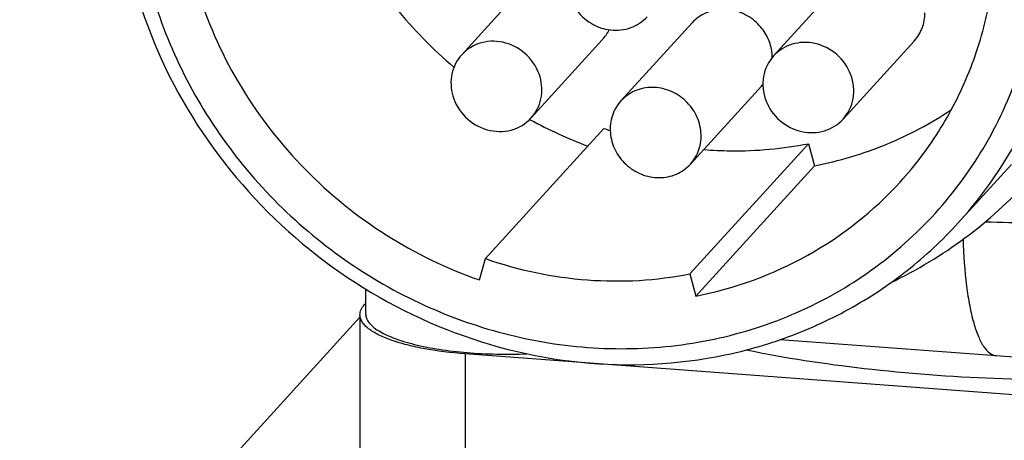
# Model space of a CAD drawing. Header units: millimetres. Extents: x 0 to 420, y 0 to 297.
# Tile 17 of 49: x 156.97 to 165.36, y 101.62 to 105.2. Entities that reach past the tile are written whole.
import ezdxf

# ---------------------------------------------------------------- set-up
doc = ezdxf.new("R2010")
doc.units = ezdxf.units.MM
doc.header["$LTSCALE"] = 23.1
doc.layers.add('COMPONENTS', color=7, linetype='CONTINUOUS')

msp = doc.modelspace()

# ---------------------------------------------------------------- linework, layer by layer
at = {"layer": 'COMPONENTS', "color": 7, "linetype": 'CONTINUOUS'}
for p, q in [((161.34445, 105.56656), (160.73844, 104.9011)), ((164.00094, 105.55646), (163.39492, 104.89099)), ((162.70065, 105.17326), (162.09464, 104.50779)), ((161.93595, 105.02792), (161.32993, 104.36245)), ((164.59243, 105.01781), (163.98641, 104.35234)), ((163.29214, 104.63461), (162.68613, 103.96914)), ((160.93991, 103.16431), (161.94994, 104.27343)), ((162.68164, 103.03434), (163.69167, 104.14346)), ((163.69167, 104.14346), (163.74292, 103.95486)), ((162.7329, 102.84574), (163.74292, 103.95486)), ((165.4206, 103.96724), (164.96609, 103.46814)), ((160.88872, 102.98336), (160.93991, 103.16431)), ((162.68164, 103.03434), (162.7329, 102.84574)), ((159.92052, 102.90725), (159.92055, 102.69423)), ((159.91103, 102.77293), (159.92054, 102.78337)), ((159.87215, 102.66507), (133.1445, 73.31525)), ((159.87215, 102.68609), (159.87243, 100.96156)), ((163.45159, 102.47553), (165.29125, 102.33825)), ((168.5099, 101.77593), (160.76914, 102.35355))]:
    msp.add_line(p, q, dxfattribs=at)
at = {"layer": 'COMPONENTS', "color": 9, "linetype": 'CONTINUOUS'}
msp.add_line((160.76914, 102.35355), (160.76942, 100.62902), dxfattribs=at)
at = {"layer": 'COMPONENTS', "color": 7, "linetype": 'CONTINUOUS'}
msp.add_lwpolyline([(165.29121, 102.33826), (165.47849, 102.3264), (165.70189, 102.3183), (165.92154, 102.31768), (166.13773, 102.32524), (166.35018, 102.3417), (166.53123, 102.36372)], dxfattribs=at)
for centre, radius, start, end in [((163.1907, 107.75582), 3.88692, 219.105019, 229.62246), ((161.67846, 105.26177), 0.34782, 317.75953, 334.935103), ((162.99412, 104.87452), 0.38932, 0.373619, 10.910961), ((163.03725, 104.86676), 0.34476, 317.679771, 320.805638), ((163.14957, 107.69236), 3.81107, 241.349239, 249.485032), ((163.0994, 107.59163), 3.51166, 250.893305, 251.81476), ((162.74947, 106.40352), 3.81529, 295.577464, 317.634792)]:
    msp.add_arc(centre, radius, start, end, dxfattribs=at)
for points, knots in [([(159.0895, 108.59772), (158.91042, 108.38931), (158.60524, 107.91963), (158.34682, 107.11645), (158.29974, 106.26124), (158.46599, 105.40681), (158.83407, 104.60426), (159.38146, 103.90123), (160.07463, 103.33946), (160.61097, 103.07957), (160.88872, 102.98336)], [0, 0, 0, 0, 0.1195106, 0.2402455, 0.3630069, 0.4880659, 0.6151495, 0.743523, 0.8721598, 1, 1, 1, 1]), ([(164.47181, 103.81651), (164.60056, 103.95787), (164.83284, 104.26604), (165.0908, 104.78572), (165.25159, 105.34841), (165.33072, 106.13613), (165.1662, 107.1445), (164.77698, 107.86797), (164.53031, 108.19172)], [0, 0, 0, 0, 0.1211376, 0.2428457, 0.3656198, 0.4898203, 0.7421359, 1, 1, 1, 1]), ([(157.79686, 106.59928), (157.79693, 106.18702), (157.92818, 105.34943), (158.48258, 104.20176), (159.34411, 103.24569), (160.43552, 102.56785), (161.65903, 102.22924), (162.70599, 102.25911), (163.49202, 102.47154), (164.042, 102.71923), (164.54115, 103.05021), (164.83282, 103.32182), (164.96604, 103.46809)], [0, 0, 0, 0, 0.1246145, 0.2517417, 0.380225, 0.5084603, 0.6349267, 0.7586957, 0.8197236, 0.8801717, 0.9401971, 1, 1, 1, 1]), ([(157.93988, 106.52939), (157.93992, 106.2771), (157.99101, 105.76766), (158.21344, 105.02904), (158.57339, 104.33704), (159.05696, 103.71823), (159.64571, 103.19589), (160.31732, 102.78988), (161.04641, 102.51569), (161.80535, 102.38403), (162.56529, 102.4003), (163.29707, 102.56439), (163.97229, 102.87046), (164.56449, 103.30701), (165.05033, 103.85709), (165.41075, 104.49918), (165.63187, 105.20766), (165.68068, 105.70317), (165.68064, 105.95176)], [0, 0, 0, 0, 0.0625874, 0.1260647, 0.190284, 0.2549786, 0.3198223, 0.3844676, 0.4485946, 0.5119552, 0.5744118, 0.6359613, 0.6967417, 0.7570151, 0.817128, 0.877455, 0.938328, 1, 1, 1, 1]), ([(164.96604, 103.46809), (165.11915, 103.63621), (165.39482, 104.00336), (165.69835, 104.6234), (165.88383, 105.29442), (165.9247, 105.75945), (165.92466, 105.99277)], [0, 0, 0, 0, 0.247225, 0.4956573, 0.7463303, 1, 1, 1, 1]), ([(161.70873, 105.29229), (161.74294, 105.24312), (161.83278, 105.15885), (162.00439, 105.09948), (162.18156, 105.11826), (162.28015, 105.18376), (162.31768, 105.225)], [0, 0, 0, 0, 0.2581223, 0.5128984, 0.7597589, 1, 1, 1, 1]), ([(163.24981, 105.17465), (163.21154, 105.21033), (163.12193, 105.2677), (162.96782, 105.29834), (162.81676, 105.26844), (162.73347, 105.20929), (162.70064, 105.17323)], [0, 0, 0, 0, 0.2587038, 0.5124183, 0.7588699, 1, 1, 1, 1]), ([(164.59245, 105.01784), (164.62154, 105.0498), (164.66831, 105.12621), (164.68373, 105.21426), (164.68372, 105.25825)], [0, 0, 0, 0, 0.4955675, 1, 1, 1, 1]), ([(163.3764, 104.94821), (163.3682, 104.99087), (163.33728, 105.0746), (163.28207, 105.14456), (163.24981, 105.17465)], [0, 0, 0, 0, 0.4962092, 1, 1, 1, 1]), ([(161.40553, 104.71203), (161.38588, 104.77973), (161.30926, 104.90679), (161.12127, 105.01758), (160.90617, 105.02359), (160.78287, 104.94991), (160.73833, 104.90097)], [0, 0, 0, 0, 0.2554846, 0.5117785, 0.7601915, 1, 1, 1, 1]), ([(163.74569, 104.99689), (163.68292, 105.0105), (163.55031, 105.00773), (163.43693, 104.93708), (163.39505, 104.89112)], [0, 0, 0, 0, 0.5080991, 1, 1, 1, 1]), ([(163.98629, 104.35221), (164.03034, 104.40055), (164.09184, 104.52824), (164.06819, 104.73932), (163.94449, 104.91579), (163.81385, 104.98209), (163.74569, 104.99689)], [0, 0, 0, 0, 0.2398021, 0.4880642, 0.7442553, 1, 1, 1, 1]), ([(160.73833, 104.90097), (160.69752, 104.85613), (160.63862, 104.74041), (160.6454, 104.61159), (160.66284, 104.55152)], [0, 0, 0, 0, 0.4921974, 1, 1, 1, 1]), ([(163.39505, 104.89112), (163.351, 104.84278), (163.2895, 104.7151), (163.31315, 104.50401), (163.43685, 104.32755), (163.56749, 104.26124), (163.63565, 104.24645)], [0, 0, 0, 0, 0.2398021, 0.4880642, 0.7442553, 1, 1, 1, 1]), ([(161.33004, 104.36257), (161.37086, 104.40742), (161.42975, 104.52313), (161.42297, 104.65195), (161.40553, 104.71203)], [0, 0, 0, 0, 0.4921974, 1, 1, 1, 1]), ([(162.64379, 104.50918), (162.60553, 104.54485), (162.51594, 104.60223), (162.36186, 104.63285), (162.21083, 104.603), (162.12752, 104.54389), (162.09469, 104.50784)], [0, 0, 0, 0, 0.2587087, 0.5124115, 0.7588704, 1, 1, 1, 1]), ([(160.66284, 104.55152), (160.6825, 104.48381), (160.75912, 104.35676), (160.94711, 104.24597), (161.1622, 104.23995), (161.2855, 104.31364), (161.33004, 104.36257)], [0, 0, 0, 0, 0.2554846, 0.5117785, 0.7601915, 1, 1, 1, 1]), ([(162.09469, 104.50784), (162.06237, 104.47236), (162.01182, 104.38561), (161.99491, 104.23523), (162.0367, 104.08656), (162.09934, 104.00285), (162.13698, 103.96775)], [0, 0, 0, 0, 0.2412561, 0.4876978, 0.7412843, 1, 1, 1, 1]), ([(162.68608, 103.96909), (162.7184, 104.00457), (162.76895, 104.09132), (162.78586, 104.2417), (162.74407, 104.39037), (162.68143, 104.47408), (162.64379, 104.50918)], [0, 0, 0, 0, 0.2412561, 0.4876978, 0.7412843, 1, 1, 1, 1]), ([(163.74292, 103.95486), (163.95132, 103.99595), (164.35906, 104.11765), (164.73509, 104.31721), (164.90983, 104.43387)], [0, 0, 0, 0, 0.5027197, 1, 1, 1, 1]), ([(163.63565, 104.24645), (163.69842, 104.23283), (163.83103, 104.23561), (163.94441, 104.30625), (163.98629, 104.35221)], [0, 0, 0, 0, 0.5080991, 1, 1, 1, 1]), ([(162.80095, 104.09377), (162.87584, 104.08774), (163.17348, 104.07375), (163.47312, 104.10036), (163.69167, 104.14346)], [0, 0, 0, 0, 0.2522226, 1, 1, 1, 1]), ([(162.13698, 103.96775), (162.17524, 103.93208), (162.26483, 103.8747), (162.41891, 103.84408), (162.56994, 103.87393), (162.65325, 103.93304), (162.68608, 103.96909)], [0, 0, 0, 0, 0.2587087, 0.5124115, 0.7588704, 1, 1, 1, 1]), ([(162.7329, 102.84574), (163.06498, 102.91123), (163.70925, 103.14388), (164.24697, 103.56962), (164.47181, 103.81651)], [0, 0, 0, 0, 0.5033834, 1, 1, 1, 1]), ([(160.93991, 103.16431), (161.22009, 103.06726), (161.8019, 102.94442), (162.39635, 102.97809), (162.68164, 103.03434)], [0, 0, 0, 0, 0.5048764, 1, 1, 1, 1]), ([(159.87215, 102.68615), (159.87215, 102.7011), (159.88009, 102.73355), (159.89938, 102.76014), (159.91103, 102.77293)], [0, 0, 0, 0, 0.4634712, 1, 1, 1, 1]), ([(160.76914, 102.35355), (160.64889, 102.36253), (160.47611, 102.38323), (160.26118, 102.43068), (160.12862, 102.47129), (160.02074, 102.51728), (159.93998, 102.56784), (159.88659, 102.62269), (159.87214, 102.66663), (159.87215, 102.68615)], [0, 0, 0, 0, 0.3607268, 0.5190807, 0.6579889, 0.7749292, 0.868908, 0.9416029, 1, 1, 1, 1]), ([(159.92055, 102.69421), (159.92056, 102.68174), (159.92587, 102.65517), (159.94811, 102.61793), (159.98341, 102.5824), (160.03128, 102.54847), (160.0913, 102.51624), (160.16291, 102.48601), (160.24537, 102.4581), (160.37353, 102.42309), (160.55386, 102.38838), (160.78818, 102.36132), (161.03755, 102.34883), (161.20755, 102.35062), (161.293, 102.35419)], [0, 0, 0, 0, 0.0252948, 0.0535382, 0.0867958, 0.1261755, 0.1721263, 0.2246885, 0.2836332, 0.3485494, 0.4939739, 0.6554991, 0.8265549, 1, 1, 1, 1]), ([(163.15981, 102.3876), (163.49231, 102.31949), (164.19516, 102.21288), (165.28501, 102.13165), (166.41255, 102.12486), (167.1682, 102.1715), (167.54041, 102.20894)], [0, 0, 0, 0, 0.2314971, 0.484133, 0.7448479, 1, 1, 1, 1])]:
    msp.add_open_spline(points, degree=3, knots=knots, dxfattribs=at)
at = {"layer": 'COMPONENTS', "color": 9, "linetype": 'CONTINUOUS'}
for points, knots in [([(165.19865, 103.47862), (165.3309, 103.47274), (165.59483, 103.46978), (165.98715, 103.50664), (166.36459, 103.60912), (166.69714, 103.81598), (166.92822, 104.13083), (167.05595, 104.49727), (167.11779, 104.88218), (167.13123, 105.14278), (167.1335, 105.27359)], [0, 0, 0, 0, 0.1277925, 0.2544752, 0.3794105, 0.5022993, 0.6246833, 0.7484403, 0.8736963, 1, 1, 1, 1]), ([(165.00864, 103.32914), (165.01255, 103.19604), (165.02497, 103.00575), (165.06132, 102.76856), (165.09422, 102.62427), (165.13332, 102.5069), (165.1782, 102.41848), (165.22862, 102.3585), (165.27173, 102.33972), (165.29121, 102.33826)], [0, 0, 0, 0, 0.3718748, 0.5314416, 0.6697087, 0.7847565, 0.8760371, 0.945433, 1, 1, 1, 1])]:
    msp.add_open_spline(points, degree=3, knots=knots, dxfattribs=at)

doc.saveas('drawing.dxf')
